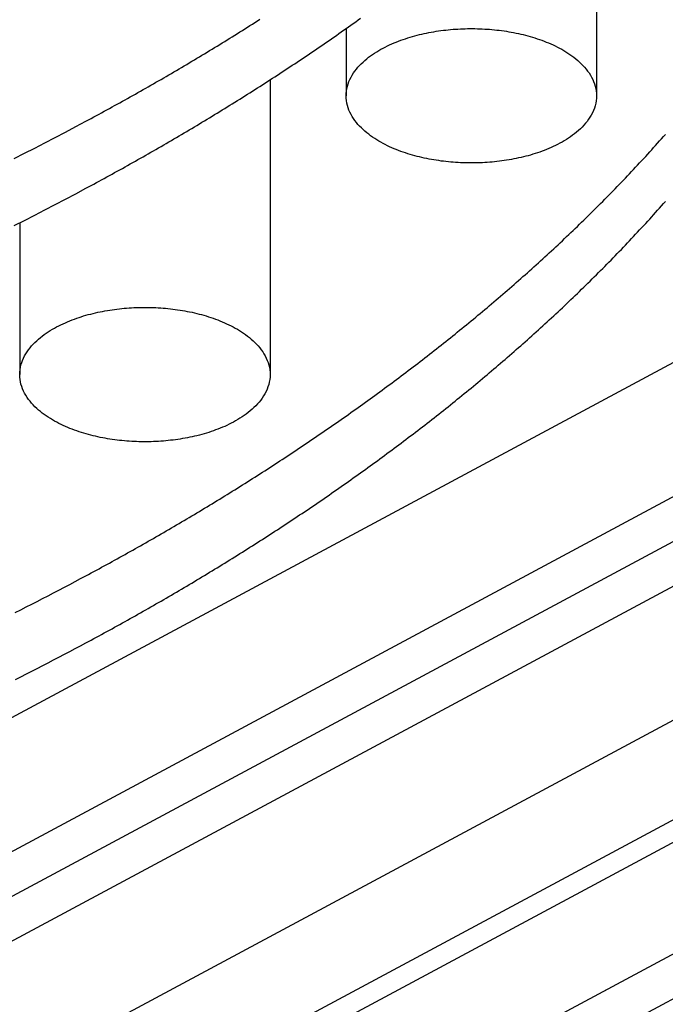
# Model space of a CAD drawing. Header units: millimetres. Extents: x 0 to 841, y 0 to 594.
# Tile 21 of 34: x 435 to 467, y 242 to 291. Entities that reach past the tile are written whole.
import ezdxf

# ---------------------------------------------------------------- set-up
doc = ezdxf.new("R2010")
doc.units = ezdxf.units.MM
doc.layers.add('FINA', color=7, linetype='CONTINUOUS', lineweight=25)

msp = doc.modelspace()

# ---------------------------------------------------------------- linework, layer by layer
at = {"layer": 'FINA'}
for points in [[(335.5, 180.194), (597.437, 320.827)], [(336.531, 179.64), (598.469, 320.273)], [(335.5, 173.55), (599.5, 315.29)], [(336.531, 174.104), (598.469, 314.736)], [(335.5, 171.335), (599.5, 313.075)], [(463.898, 300.673), (463.898, 287.017)], [(438.625, 282.439), (438.754, 282.508), (438.884, 282.578), (439.013, 282.648), (439.142, 282.718), (439.271, 282.788), (439.4, 282.858), (439.529, 282.928), (439.657, 282.999), (439.786, 283.069), (439.915, 283.14), (440.043, 283.211), (440.172, 283.282), (440.3, 283.353), (440.428, 283.424), (440.557, 283.496), (440.685, 283.567), (440.813, 283.639), (440.941, 283.711), (441.069, 283.783), (441.197, 283.855), (441.325, 283.927), (441.452, 284), (441.58, 284.072), (441.707, 284.145), (441.835, 284.218), (441.962, 284.291), (442.09, 284.364), (442.217, 284.437), (442.344, 284.51), (442.471, 284.584), (442.598, 284.658), (442.725, 284.731), (442.852, 284.805), (442.978, 284.879), (443.105, 284.954), (443.232, 285.028), (443.358, 285.102), (443.485, 285.177), (443.611, 285.252), (443.737, 285.327), (443.863, 285.402), (443.989, 285.477), (444.115, 285.553), (444.241, 285.628), (444.367, 285.704), (444.493, 285.78), (444.618, 285.856), (444.744, 285.932), (444.869, 286.008), (444.995, 286.084), (445.12, 286.161), (445.245, 286.238), (445.37, 286.314), (445.495, 286.391), (445.62, 286.468), (445.745, 286.546), (445.87, 286.623), (445.994, 286.701), (446.119, 286.778), (446.243, 286.856), (446.368, 286.934), (446.492, 287.013), (446.616, 287.091), (446.74, 287.169), (446.864, 287.248), (446.988, 287.327), (447.112, 287.406), (447.235, 287.485), (447.359, 287.564), (447.482, 287.643), (447.606, 287.723), (447.729, 287.802), (447.852, 287.882), (447.975, 287.962), (448.098, 288.042), (448.221, 288.123), (448.344, 288.203), (448.467, 288.284), (448.59, 288.364), (448.712, 288.445), (448.834, 288.526), (448.957, 288.607), (449.079, 288.689), (449.201, 288.77), (449.323, 288.852), (449.445, 288.934), (449.567, 289.016), (449.688, 289.098), (449.81, 289.18), (449.931, 289.262), (450.053, 289.345), (450.174, 289.428), (450.295, 289.511), (450.416, 289.594), (450.537, 289.677), (450.658, 289.76), (450.779, 289.844), (450.899, 289.928), (451.02, 290.011), (451.14, 290.095), (451.261, 290.18), (451.381, 290.264), (451.501, 290.348), (451.621, 290.433), (451.741, 290.518), (451.86, 290.603), (451.98, 290.688), (452.099, 290.773), (452.219, 290.859)], [(438.625, 285.761), (438.754, 285.83), (438.884, 285.9), (439.013, 285.97), (439.142, 286.04), (439.271, 286.11), (439.4, 286.18), (439.529, 286.25), (439.657, 286.321), (439.786, 286.391), (439.915, 286.462), (440.043, 286.533), (440.172, 286.604), (440.3, 286.675), (440.428, 286.746), (440.557, 286.818), (440.685, 286.889), (440.813, 286.961), (440.941, 287.033), (441.069, 287.105), (441.197, 287.177), (441.325, 287.249), (441.452, 287.322), (441.58, 287.394), (441.707, 287.467), (441.835, 287.54), (441.962, 287.613), (442.09, 287.686), (442.217, 287.759), (442.344, 287.832), (442.471, 287.906), (442.598, 287.98), (442.725, 288.053), (442.852, 288.127), (442.978, 288.201), (443.105, 288.276), (443.232, 288.35), (443.358, 288.425), (443.485, 288.499), (443.611, 288.574), (443.737, 288.649), (443.863, 288.724), (443.989, 288.799), (444.115, 288.875), (444.241, 288.95), (444.367, 289.026), (444.493, 289.102), (444.618, 289.178), (444.744, 289.254), (444.869, 289.33), (444.995, 289.406), (445.12, 289.483), (445.245, 289.56), (445.37, 289.636), (445.495, 289.713), (445.62, 289.791), (445.745, 289.868), (445.87, 289.945), (445.994, 290.023), (446.119, 290.101), (446.243, 290.178), (446.368, 290.256), (446.492, 290.335), (446.616, 290.413), (446.74, 290.491), (446.864, 290.57), (446.988, 290.649), (447.112, 290.728), (447.235, 290.807)], [(451.502, 290.349), (451.502, 287.017)], [(451.502, 287.017), (451.506, 287.137), (451.518, 287.257), (451.538, 287.376), (451.566, 287.493), (451.601, 287.608), (451.642, 287.721), (451.691, 287.832), (451.745, 287.939), (451.805, 288.044), (451.87, 288.146), (451.939, 288.244), (452.013, 288.34), (452.09, 288.432), (452.171, 288.521), (452.256, 288.607), (452.343, 288.69), (452.433, 288.771), (452.525, 288.848), (452.619, 288.923), (452.716, 288.995), (452.814, 289.064), (452.914, 289.132), (453.016, 289.196), (453.119, 289.258), (453.224, 289.319), (453.33, 289.376), (453.436, 289.432), (453.544, 289.486), (453.653, 289.537), (453.763, 289.587), (453.874, 289.635), (453.985, 289.681), (454.097, 289.725), (454.21, 289.767), (454.324, 289.807), (454.438, 289.846), (454.552, 289.883), (454.667, 289.919), (454.783, 289.953), (454.899, 289.985), (455.016, 290.016), (455.133, 290.046), (455.25, 290.073), (455.367, 290.1), (455.485, 290.125), (455.603, 290.148), (455.722, 290.17), (455.841, 290.191), (455.96, 290.211), (456.079, 290.229), (456.198, 290.245), (456.318, 290.261), (456.437, 290.275), (456.557, 290.287), (456.677, 290.299), (456.797, 290.309), (456.917, 290.318), (457.038, 290.325), (457.158, 290.332), (457.278, 290.337), (457.399, 290.341), (457.519, 290.343), (457.64, 290.344), (457.76, 290.344), (457.881, 290.343), (458.001, 290.341), (458.122, 290.337), (458.242, 290.332), (458.363, 290.325), (458.483, 290.318), (458.603, 290.309), (458.723, 290.299), (458.843, 290.287), (458.963, 290.275), (459.083, 290.261), (459.202, 290.245), (459.322, 290.229), (459.441, 290.211), (459.56, 290.191), (459.678, 290.17), (459.797, 290.148), (459.915, 290.125), (460.033, 290.1), (460.15, 290.073), (460.268, 290.046), (460.385, 290.016), (460.501, 289.985), (460.617, 289.953), (460.733, 289.919), (460.848, 289.883), (460.963, 289.846), (461.077, 289.807), (461.19, 289.767), (461.303, 289.725), (461.415, 289.681), (461.527, 289.635), (461.637, 289.587), (461.747, 289.537), (461.856, 289.486), (461.964, 289.432), (462.071, 289.376), (462.176, 289.319), (462.281, 289.258), (462.384, 289.196), (462.486, 289.132), (462.586, 289.064), (462.684, 288.995), (462.781, 288.923), (462.875, 288.848), (462.968, 288.771), (463.058, 288.69), (463.145, 288.607), (463.229, 288.521), (463.31, 288.432), (463.388, 288.34), (463.461, 288.244), (463.531, 288.146), (463.596, 288.044), (463.655, 287.939), (463.71, 287.832), (463.758, 287.721), (463.8, 287.608), (463.835, 287.493), (463.862, 287.376), (463.882, 287.257), (463.894, 287.137), (463.898, 287.017)], [(392.051, 233.195), (497.574, 289.85)], [(447.74, 287.809), (447.74, 273.21)], [(462.083, 284.664), (461.976, 284.608), (461.868, 284.554), (461.759, 284.502), (461.649, 284.452), (461.539, 284.404), (461.427, 284.358), (461.315, 284.313), (461.202, 284.271), (461.089, 284.23), (460.974, 284.191), (460.86, 284.154), (460.744, 284.118), (460.629, 284.084), (460.513, 284.051), (460.396, 284.02), (460.279, 283.991), (460.162, 283.963), (460.044, 283.936), (459.926, 283.911), (459.808, 283.887), (459.689, 283.865), (459.57, 283.844), (459.451, 283.824), (459.332, 283.806), (459.212, 283.789), (459.093, 283.774), (458.973, 283.76), (458.853, 283.747), (458.733, 283.735), (458.613, 283.725), (458.492, 283.716), (458.372, 283.709), (458.252, 283.702), (458.131, 283.697), (458.01, 283.693), (457.89, 283.69), (457.769, 283.689), (457.649, 283.689), (457.528, 283.69), (457.407, 283.693), (457.287, 283.696), (457.166, 283.701), (457.046, 283.708), (456.925, 283.715), (456.805, 283.724), (456.685, 283.734), (456.565, 283.745), (456.445, 283.758), (456.325, 283.772), (456.205, 283.787), (456.086, 283.804), (455.966, 283.822), (455.847, 283.841), (455.728, 283.862), (455.61, 283.884), (455.491, 283.907), (455.373, 283.932), (455.256, 283.959), (455.138, 283.986), (455.021, 284.016), (454.904, 284.047), (454.788, 284.079), (454.672, 284.113), (454.557, 284.148), (454.442, 284.186), (454.328, 284.224), (454.215, 284.265), (454.102, 284.307), (453.989, 284.351), (453.878, 284.397), (453.767, 284.445), (453.657, 284.494), (453.548, 284.546), (453.44, 284.6), (453.333, 284.655), (453.227, 284.713), (453.122, 284.773), (453.019, 284.836), (452.917, 284.9), (452.817, 284.967), (452.718, 285.037), (452.621, 285.109), (452.527, 285.184), (452.434, 285.261), (452.344, 285.342), (452.257, 285.425), (452.173, 285.511), (452.091, 285.6), (452.014, 285.693), (451.94, 285.788), (451.87, 285.887), (451.805, 285.988), (451.745, 286.093), (451.691, 286.201), (451.643, 286.311), (451.601, 286.424), (451.566, 286.54), (451.538, 286.657), (451.518, 286.776), (451.506, 286.896), (451.502, 287.017)], [(463.898, 287.017), (463.894, 286.892), (463.881, 286.768), (463.86, 286.645), (463.83, 286.524), (463.793, 286.405), (463.748, 286.288), (463.697, 286.175), (463.639, 286.064), (463.575, 285.957), (463.507, 285.853), (463.433, 285.752), (463.355, 285.654), (463.273, 285.56), (463.188, 285.469), (463.099, 285.382), (463.007, 285.297), (462.912, 285.216), (462.815, 285.137), (462.716, 285.062), (462.615, 284.989), (462.512, 284.919), (462.407, 284.851), (462.3, 284.786), (462.192, 284.724), (462.083, 284.664)], [(398.238, 229.873), (503.762, 286.528)], [(435.062, 283.912), (435.574, 284.17), (436.085, 284.43), (436.595, 284.692), (437.104, 284.956), (437.612, 285.223), (438.119, 285.491), (438.625, 285.761)], [(438.625, 263.245), (438.754, 263.314), (438.884, 263.384), (439.013, 263.454), (439.142, 263.524), (439.271, 263.594), (439.4, 263.664), (439.529, 263.734), (439.657, 263.805), (439.786, 263.875), (439.915, 263.946), (440.043, 264.017), (440.172, 264.088), (440.3, 264.159), (440.428, 264.23), (440.557, 264.302), (440.685, 264.373), (440.813, 264.445), (440.941, 264.517), (441.069, 264.589), (441.197, 264.661), (441.325, 264.733), (441.452, 264.806), (441.58, 264.878), (441.707, 264.951), (441.835, 265.024), (441.962, 265.097), (442.09, 265.17), (442.217, 265.243), (442.344, 265.316), (442.471, 265.39), (442.598, 265.464), (442.725, 265.537), (442.852, 265.611), (442.978, 265.685), (443.105, 265.76), (443.232, 265.834), (443.358, 265.908), (443.485, 265.983), (443.611, 266.058), (443.737, 266.133), (443.863, 266.208), (443.989, 266.283), (444.115, 266.359), (444.241, 266.434), (444.367, 266.51), (444.493, 266.586), (444.618, 266.662), (444.744, 266.738), (444.869, 266.814), (444.995, 266.89), (445.12, 266.967), (445.245, 267.044), (445.37, 267.12), (445.495, 267.197), (445.62, 267.274), (445.745, 267.352), (445.87, 267.429), (445.994, 267.507), (446.119, 267.584), (446.243, 267.662), (446.368, 267.74), (446.492, 267.819), (446.616, 267.897), (446.74, 267.975), (446.864, 268.054), (446.988, 268.133), (447.112, 268.212), (447.235, 268.291), (447.359, 268.37), (447.482, 268.449), (447.606, 268.529), (447.729, 268.608), (447.852, 268.688), (447.975, 268.768), (448.098, 268.848), (448.221, 268.929), (448.344, 269.009), (448.467, 269.09), (448.59, 269.17), (448.712, 269.251), (448.834, 269.332), (448.957, 269.413), (449.079, 269.495), (449.201, 269.576), (449.323, 269.658), (449.445, 269.74), (449.567, 269.822), (449.688, 269.904), (449.81, 269.986), (449.931, 270.068), (450.053, 270.151), (450.174, 270.234), (450.295, 270.317), (450.416, 270.4), (450.537, 270.483), (450.658, 270.566), (450.779, 270.65), (450.899, 270.734), (451.02, 270.817), (451.14, 270.901), (451.261, 270.986), (451.381, 271.07), (451.501, 271.154), (451.621, 271.239), (451.741, 271.324), (451.86, 271.409), (451.98, 271.494), (452.099, 271.579), (452.219, 271.665), (452.338, 271.75), (452.457, 271.836), (452.576, 271.922), (452.695, 272.008), (452.814, 272.094), (452.933, 272.18), (453.051, 272.267), (453.17, 272.354), (453.288, 272.441), (453.406, 272.528), (453.524, 272.615), (453.642, 272.702), (453.76, 272.79), (453.878, 272.878), (453.995, 272.965), (454.113, 273.053), (454.23, 273.142), (454.347, 273.23), (454.464, 273.319), (454.581, 273.407), (454.698, 273.496), (454.815, 273.585), (454.932, 273.674), (455.048, 273.764), (455.164, 273.853), (455.281, 273.943), (455.397, 274.033), (455.513, 274.123), (455.629, 274.213), (455.744, 274.303), (455.86, 274.394), (455.975, 274.485), (456.09, 274.575), (456.206, 274.666), (456.321, 274.758), (456.436, 274.849), (456.55, 274.941), (456.665, 275.032), (456.779, 275.124), (456.894, 275.216), (457.008, 275.309), (457.122, 275.401), (457.236, 275.493), (457.35, 275.586), (457.463, 275.679), (457.577, 275.772), (457.69, 275.866), (457.803, 275.959), (457.917, 276.053), (458.03, 276.146), (458.142, 276.24), (458.255, 276.334), (458.367, 276.429), (458.48, 276.523), (458.592, 276.618), (458.704, 276.713), (458.816, 276.808), (458.928, 276.903), (459.039, 276.998), (459.151, 277.094), (459.262, 277.19), (459.373, 277.285), (459.484, 277.381), (459.595, 277.478), (459.706, 277.574), (459.816, 277.671), (459.927, 277.767), (460.037, 277.864), (460.147, 277.962), (460.257, 278.059), (460.367, 278.156), (460.476, 278.254), (460.586, 278.352), (460.695, 278.45), (460.804, 278.548), (460.913, 278.647), (461.022, 278.745), (461.13, 278.844), (461.239, 278.943), (461.347, 279.042), (461.455, 279.141), (461.563, 279.241), (461.671, 279.34), (461.779, 279.44), (461.886, 279.54), (461.993, 279.64), (462.101, 279.741), (462.208, 279.841), (462.314, 279.942), (462.421, 280.043), (462.527, 280.144), (462.634, 280.245), (462.74, 280.347), (462.845, 280.449), (462.951, 280.55), (463.057, 280.652), (463.162, 280.755), (463.267, 280.857), (463.372, 280.96), (463.477, 281.062), (463.582, 281.165), (463.686, 281.269), (463.79, 281.372), (463.894, 281.476), (463.998, 281.579), (464.102, 281.683), (464.206, 281.787), (464.309, 281.892), (464.412, 281.996), (464.515, 282.101), (464.618, 282.205), (464.72, 282.311), (464.823, 282.416), (464.925, 282.521), (465.027, 282.627), (465.129, 282.733), (465.23, 282.839), (465.331, 282.945), (465.433, 283.051), (465.534, 283.158), (465.634, 283.264), (465.735, 283.371), (465.835, 283.478), (465.936, 283.586), (466.035, 283.693), (466.135, 283.801), (466.235, 283.909), (466.334, 284.017), (466.433, 284.125), (466.532, 284.234), (466.631, 284.342), (466.729, 284.451), (466.828, 284.56), (466.926, 284.669), (467.024, 284.779), (467.121, 284.889), (467.219, 284.998), (467.316, 285.108)], [(398.238, 227.658), (503.762, 284.313)], [(402.363, 227.658), (507.887, 284.313)], [(435.062, 280.59), (435.574, 280.848), (436.085, 281.108), (436.595, 281.37), (437.104, 281.634), (437.612, 281.9), (438.119, 282.169), (438.625, 282.439)], [(438.625, 259.923), (438.754, 259.992), (438.884, 260.062), (439.013, 260.132), (439.142, 260.202), (439.271, 260.272), (439.4, 260.342), (439.529, 260.412), (439.657, 260.483), (439.786, 260.553), (439.915, 260.624), (440.043, 260.695), (440.172, 260.766), (440.3, 260.837), (440.428, 260.908), (440.557, 260.98), (440.685, 261.051), (440.813, 261.123), (440.941, 261.195), (441.069, 261.267), (441.197, 261.339), (441.325, 261.411), (441.452, 261.484), (441.58, 261.556), (441.707, 261.629), (441.835, 261.702), (441.962, 261.775), (442.09, 261.848), (442.217, 261.921), (442.344, 261.994), (442.471, 262.068), (442.598, 262.141), (442.725, 262.215), (442.852, 262.289), (442.978, 262.363), (443.105, 262.438), (443.232, 262.512), (443.358, 262.586), (443.485, 262.661), (443.611, 262.736), (443.737, 262.811), (443.863, 262.886), (443.989, 262.961), (444.115, 263.037), (444.241, 263.112), (444.367, 263.188), (444.493, 263.264), (444.618, 263.34), (444.744, 263.416), (444.869, 263.492), (444.995, 263.568), (445.12, 263.645), (445.245, 263.722), (445.37, 263.798), (445.495, 263.875), (445.62, 263.952), (445.745, 264.03), (445.87, 264.107), (445.994, 264.185), (446.119, 264.262), (446.243, 264.34), (446.368, 264.418), (446.492, 264.496), (446.616, 264.575), (446.74, 264.653), (446.864, 264.732), (446.988, 264.811), (447.112, 264.89), (447.235, 264.969), (447.359, 265.048), (447.482, 265.127), (447.606, 265.207), (447.729, 265.286), (447.852, 265.366), (447.975, 265.446), (448.098, 265.526), (448.221, 265.607), (448.344, 265.687), (448.467, 265.768), (448.59, 265.848), (448.712, 265.929), (448.834, 266.01), (448.957, 266.091), (449.079, 266.173), (449.201, 266.254), (449.323, 266.336), (449.445, 266.418), (449.567, 266.5), (449.688, 266.582), (449.81, 266.664), (449.931, 266.746), (450.053, 266.829), (450.174, 266.912), (450.295, 266.995), (450.416, 267.078), (450.537, 267.161), (450.658, 267.244), (450.779, 267.328), (450.899, 267.412), (451.02, 267.495), (451.14, 267.579), (451.261, 267.663), (451.381, 267.748), (451.501, 267.832), (451.621, 267.917), (451.741, 268.002), (451.86, 268.087), (451.98, 268.172), (452.099, 268.257), (452.219, 268.342), (452.338, 268.428), (452.457, 268.514), (452.576, 268.6), (452.695, 268.686), (452.814, 268.772), (452.933, 268.858), (453.051, 268.945), (453.17, 269.032), (453.288, 269.119), (453.406, 269.206), (453.524, 269.293), (453.642, 269.38), (453.76, 269.468), (453.878, 269.556), (453.995, 269.643), (454.113, 269.731), (454.23, 269.82), (454.347, 269.908), (454.464, 269.996), (454.581, 270.085), (454.698, 270.174), (454.815, 270.263), (454.932, 270.352), (455.048, 270.442), (455.164, 270.531), (455.281, 270.621), (455.397, 270.711), (455.513, 270.801), (455.629, 270.891), (455.744, 270.981), (455.86, 271.072), (455.975, 271.163), (456.09, 271.253), (456.206, 271.344), (456.321, 271.436), (456.436, 271.527), (456.55, 271.619), (456.665, 271.71), (456.779, 271.802), (456.894, 271.894), (457.008, 271.986), (457.122, 272.079), (457.236, 272.171), (457.35, 272.264), (457.463, 272.357), (457.577, 272.45), (457.69, 272.543), (457.803, 272.637), (457.917, 272.731), (458.03, 272.824), (458.142, 272.918), (458.255, 273.012), (458.367, 273.107), (458.48, 273.201), (458.592, 273.296), (458.704, 273.391), (458.816, 273.486), (458.928, 273.581), (459.039, 273.676), (459.151, 273.772), (459.262, 273.867), (459.373, 273.963), (459.484, 274.059), (459.595, 274.156), (459.706, 274.252), (459.816, 274.349), (459.927, 274.445), (460.037, 274.542), (460.147, 274.64), (460.257, 274.737), (460.367, 274.834), (460.476, 274.932), (460.586, 275.03), (460.695, 275.128), (460.804, 275.226), (460.913, 275.324), (461.022, 275.423), (461.13, 275.522), (461.239, 275.621), (461.347, 275.72), (461.455, 275.819), (461.563, 275.919), (461.671, 276.018), (461.779, 276.118), (461.886, 276.218), (461.993, 276.318), (462.101, 276.419), (462.208, 276.519), (462.314, 276.62), (462.421, 276.721), (462.527, 276.822), (462.634, 276.923), (462.74, 277.025), (462.845, 277.127), (462.951, 277.228), (463.057, 277.33), (463.162, 277.433), (463.267, 277.535), (463.372, 277.638), (463.477, 277.74), (463.582, 277.843), (463.686, 277.947), (463.79, 278.05), (463.894, 278.153), (463.998, 278.257), (464.102, 278.361), (464.206, 278.465), (464.309, 278.569), (464.412, 278.674), (464.515, 278.779), (464.618, 278.883), (464.72, 278.988), (464.823, 279.094), (464.925, 279.199), (465.027, 279.305), (465.129, 279.411), (465.23, 279.516), (465.331, 279.623), (465.433, 279.729), (465.534, 279.836), (465.634, 279.942), (465.735, 280.049), (465.835, 280.156), (465.936, 280.264), (466.035, 280.371), (466.135, 280.479), (466.235, 280.587), (466.334, 280.695), (466.433, 280.803), (466.532, 280.912), (466.631, 281.02), (466.729, 281.129), (466.828, 281.238), (466.926, 281.347), (467.024, 281.457), (467.121, 281.566), (467.219, 281.676), (467.316, 281.786)], [(408.551, 224.336), (514.074, 280.991)], [(435.343, 280.731), (435.343, 273.21)], [(435.343, 273.21), (435.347, 273.33), (435.359, 273.45), (435.379, 273.569), (435.407, 273.686), (435.442, 273.801), (435.484, 273.914), (435.532, 274.025), (435.586, 274.132), (435.646, 274.237), (435.711, 274.339), (435.78, 274.437), (435.854, 274.532), (435.931, 274.625), (436.012, 274.714), (436.097, 274.8), (436.184, 274.883), (436.274, 274.963), (436.366, 275.041), (436.461, 275.116), (436.557, 275.188), (436.656, 275.257), (436.756, 275.324), (436.857, 275.389), (436.96, 275.451), (437.065, 275.511), (437.171, 275.569), (437.278, 275.625), (437.385, 275.679), (437.494, 275.73), (437.604, 275.78), (437.715, 275.828), (437.826, 275.873), (437.938, 275.917), (438.051, 275.96), (438.165, 276), (438.279, 276.039), (438.394, 276.076), (438.509, 276.112), (438.624, 276.146), (438.74, 276.178), (438.857, 276.209), (438.974, 276.238), (439.091, 276.266), (439.209, 276.293), (439.326, 276.318), (439.445, 276.341), (439.563, 276.363), (439.682, 276.384), (439.801, 276.403), (439.92, 276.422), (440.039, 276.438), (440.159, 276.454), (440.279, 276.468), (440.398, 276.48), (440.518, 276.492), (440.638, 276.502), (440.759, 276.511), (440.879, 276.518), (440.999, 276.525), (441.12, 276.53), (441.24, 276.533), (441.361, 276.536), (441.481, 276.537), (441.602, 276.537), (441.722, 276.536), (441.843, 276.533), (441.963, 276.53), (442.083, 276.525), (442.204, 276.518), (442.324, 276.511), (442.444, 276.502), (442.564, 276.492), (442.684, 276.48), (442.804, 276.468), (442.924, 276.454), (443.043, 276.438), (443.163, 276.422), (443.282, 276.403), (443.401, 276.384), (443.519, 276.363), (443.638, 276.341), (443.756, 276.318), (443.874, 276.293), (443.992, 276.266), (444.109, 276.238), (444.226, 276.209), (444.342, 276.178), (444.458, 276.146), (444.574, 276.112), (444.689, 276.076), (444.804, 276.039), (444.918, 276), (445.031, 275.96), (445.144, 275.917), (445.256, 275.873), (445.368, 275.828), (445.478, 275.78), (445.588, 275.73), (445.697, 275.679), (445.805, 275.625), (445.912, 275.569), (446.018, 275.511), (446.122, 275.451), (446.225, 275.389), (446.327, 275.324), (446.427, 275.257), (446.526, 275.188), (446.622, 275.116), (446.717, 275.041), (446.809, 274.963), (446.899, 274.883), (446.986, 274.8), (447.07, 274.714), (447.151, 274.625), (447.229, 274.532), (447.302, 274.437), (447.372, 274.339), (447.437, 274.237), (447.496, 274.132), (447.551, 274.025), (447.599, 273.914), (447.641, 273.801), (447.676, 273.686), (447.703, 273.569), (447.723, 273.45), (447.735, 273.33), (447.74, 273.21)], [(445.924, 270.856), (445.817, 270.8), (445.709, 270.747), (445.6, 270.695), (445.491, 270.645), (445.38, 270.597), (445.268, 270.551), (445.156, 270.506), (445.043, 270.464), (444.93, 270.423), (444.816, 270.384), (444.701, 270.347), (444.586, 270.311), (444.47, 270.277), (444.354, 270.244), (444.237, 270.213), (444.12, 270.183), (444.003, 270.155), (443.885, 270.129), (443.767, 270.104), (443.649, 270.08), (443.53, 270.058), (443.411, 270.037), (443.292, 270.017), (443.173, 269.999), (443.054, 269.982), (442.934, 269.967), (442.814, 269.953), (442.694, 269.94), (442.574, 269.928), (442.454, 269.918), (442.334, 269.909), (442.213, 269.901), (442.093, 269.895), (441.972, 269.89), (441.852, 269.886), (441.731, 269.883), (441.61, 269.882), (441.49, 269.882), (441.369, 269.883), (441.248, 269.885), (441.128, 269.889), (441.007, 269.894), (440.887, 269.9), (440.766, 269.908), (440.646, 269.917), (440.526, 269.927), (440.406, 269.938), (440.286, 269.951), (440.166, 269.965), (440.046, 269.98), (439.927, 269.997), (439.807, 270.015), (439.688, 270.034), (439.569, 270.055), (439.451, 270.077), (439.333, 270.1), (439.214, 270.125), (439.097, 270.152), (438.979, 270.179), (438.862, 270.209), (438.746, 270.24), (438.629, 270.272), (438.514, 270.306), (438.398, 270.341), (438.284, 270.378), (438.169, 270.417), (438.056, 270.458), (437.943, 270.5), (437.83, 270.544), (437.719, 270.59), (437.608, 270.638), (437.498, 270.687), (437.389, 270.739), (437.281, 270.793), (437.174, 270.848), (437.068, 270.906), (436.963, 270.966), (436.86, 271.028), (436.758, 271.093), (436.658, 271.16), (436.559, 271.23), (436.463, 271.302), (436.368, 271.377), (436.275, 271.454), (436.185, 271.535), (436.098, 271.618), (436.014, 271.704), (435.933, 271.793), (435.855, 271.885), (435.781, 271.981), (435.711, 272.079), (435.646, 272.181), (435.587, 272.286), (435.532, 272.394), (435.484, 272.504), (435.442, 272.617), (435.407, 272.733), (435.379, 272.85), (435.359, 272.969), (435.347, 273.089), (435.343, 273.21)], [(447.74, 273.21), (447.735, 273.085), (447.722, 272.961), (447.701, 272.838), (447.671, 272.717), (447.634, 272.598), (447.589, 272.481), (447.538, 272.367), (447.48, 272.257), (447.417, 272.149), (447.348, 272.045), (447.274, 271.945), (447.196, 271.847), (447.114, 271.753), (447.029, 271.662), (446.94, 271.575), (446.848, 271.49), (446.754, 271.409), (446.657, 271.33), (446.557, 271.255), (446.456, 271.182), (446.353, 271.112), (446.248, 271.044), (446.141, 270.979), (446.033, 270.917), (445.924, 270.856)], [(435.123, 261.427), (435.395, 261.563), (435.665, 261.7), (435.936, 261.838), (436.206, 261.976), (436.476, 262.115), (436.746, 262.254), (437.015, 262.394), (437.284, 262.534), (437.553, 262.675), (437.821, 262.817), (438.09, 262.959), (438.357, 263.102), (438.625, 263.245)], [(435.131, 258.108), (435.401, 258.245), (435.672, 258.381), (435.942, 258.519), (436.211, 258.657), (436.481, 258.795), (436.75, 258.934), (437.019, 259.074), (437.287, 259.214), (437.555, 259.354), (437.823, 259.496), (438.091, 259.637), (438.358, 259.78), (438.625, 259.923)]]:
    msp.add_lwpolyline(points, dxfattribs=at)

doc.saveas('drawing.dxf')
